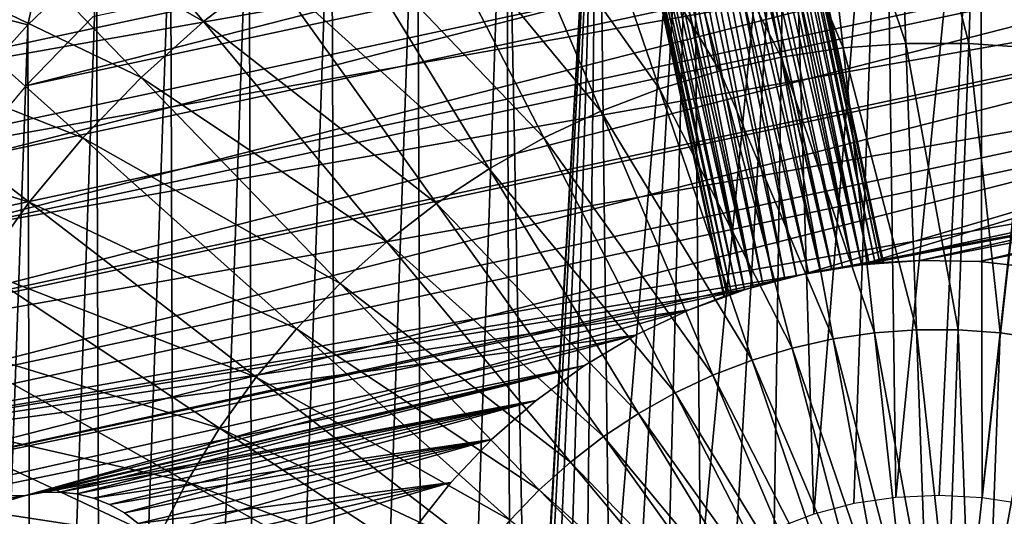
# Model space of a CAD drawing. Header units: millimetres. Extents: x -30.2 to 31.1, y -30.2 to 31.4.
# Tile 55 of 70: x -18.6 to 1.4, y 7.8 to 17.9. Entities that reach past the tile are written whole.
import ezdxf

# ---------------------------------------------------------------- set-up
doc = ezdxf.new("R2010")
doc.units = ezdxf.units.MM
doc.header["$LTSCALE"] = 81.481481
for name, color, linetype in [('22', 7, 'CONTINUOUS'), ('24', 7, 'CONTINUOUS'), ('44', 7, 'CONTINUOUS'), ('46', 7, 'CONTINUOUS'), ('47', 7, 'CONTINUOUS'), ('48', 7, 'CONTINUOUS'), ('57', 7, 'CONTINUOUS'), ('58', 7, 'CONTINUOUS'), ('59', 7, 'CONTINUOUS'), ('9', 7, 'CONTINUOUS')]:
    doc.layers.add(name, color=color, linetype=linetype)

msp = doc.modelspace()

# ---------------------------------------------------------------- linework, layer by layer
at = {"layer": '22', "color": 4, "linetype": 'Continuous'}
for points in [[(-18.023, 19.424, -30), (-18.389, 17.759, -2), (-19.424, 18.023, -30), (-18.023, 19.424, -30)], [(-16.995, 19.097, -2), (-18.389, 17.759, -2), (-18.023, 19.424, -30), (-16.995, 19.097, -2)], [(-18.389, 17.759, -2), (-19.68, 16.318, -2), (-19.424, 18.023, -30), (-18.389, 17.759, -2)]]:
    msp.add_3dface(points, dxfattribs=at)
at = {"layer": '24', "color": 4, "linetype": 'Continuous'}
for points in [[(-3.028, 25.384, -2), (-1.077, 25.541, -2), (-2.497, 7.862, -2), (-3.028, 25.384, -2)], [(-2.497, 7.862, -2), (-1.077, 25.541, -2), (-1.685, 8.075, -2), (-2.497, 7.862, -2)], [(-1.685, 8.075, -2), (-1.077, 25.541, -2), (-0.841, 8.199, -2), (-1.685, 8.075, -2)], [(-1.077, 25.541, -2), (0.875, 25.549, -2), (-0.841, 8.199, -2), (-1.077, 25.541, -2)], [(-0.841, 8.199, -2), (0.875, 25.549, -2), (0.034, 8.238, -2), (-0.841, 8.199, -2)], [(0.034, 8.238, -2), (0.875, 25.549, -2), (0.908, 8.192, -2), (0.034, 8.238, -2)], [(0.875, 25.549, -2), (2.826, 25.408, -2), (0.908, 8.192, -2), (0.875, 25.549, -2)], [(-4.957, 25.079, -2), (-3.028, 25.384, -2), (-4.791, 6.716, -2), (-4.957, 25.079, -2)], [(-4.791, 6.716, -2), (-3.028, 25.384, -2), (-4.072, 7.172, -2), (-4.791, 6.716, -2)], [(-4.072, 7.172, -2), (-3.028, 25.384, -2), (-3.3, 7.557, -2), (-4.072, 7.172, -2)], [(-3.3, 7.557, -2), (-3.028, 25.384, -2), (-2.497, 7.862, -2), (-3.3, 7.557, -2)], [(0.908, 8.192, -2), (2.826, 25.408, -2), (1.751, 8.061, -2), (0.908, 8.192, -2)], [(-6.863, 24.625, -2), (-4.957, 25.079, -2), (-6.622, 4.911, -2), (-6.863, 24.625, -2)], [(-6.622, 4.911, -2), (-4.957, 25.079, -2), (-6.062, 5.586, -2), (-6.622, 4.911, -2)], [(-6.062, 5.586, -2), (-4.957, 25.079, -2), (-5.447, 6.193, -2), (-6.062, 5.586, -2)], [(-5.447, 6.193, -2), (-4.957, 25.079, -2), (-4.791, 6.716, -2), (-5.447, 6.193, -2)], [(-8.716, 24.033, -2), (-6.863, 24.625, -2), (-8.25, 0, -2), (-8.716, 24.033, -2)], [(-8.25, 0, -2), (-6.863, 24.625, -2), (-8.182, 0.924, -2), (-8.25, 0, -2)], [(-8.182, 0.924, -2), (-6.863, 24.625, -2), (-8.035, 1.804, -2), (-8.182, 0.924, -2)], [(-8.035, 1.804, -2), (-6.863, 24.625, -2), (-7.808, 2.64, -2), (-8.035, 1.804, -2)], [(-7.808, 2.64, -2), (-6.863, 24.625, -2), (-7.5, 3.433, -2), (-7.808, 2.64, -2)], [(-7.5, 3.433, -2), (-6.863, 24.625, -2), (-7.107, 4.188, -2), (-7.5, 3.433, -2)], [(-7.107, 4.188, -2), (-6.863, 24.625, -2), (-6.622, 4.911, -2), (-7.107, 4.188, -2)], [(-10.515, 23.302, -2), (-8.716, 24.033, -2), (-10.332, -23.384, -2), (-10.515, 23.302, -2)], [(-8.716, 24.033, -2), (-8.522, -24.102, -2), (-10.332, -23.384, -2), (-8.716, 24.033, -2)], [(-8.522, -24.102, -2), (-8.716, 24.033, -2), (-8.25, 0, -2), (-8.522, -24.102, -2)], [(-12.248, 22.439, -2), (-10.515, 23.302, -2), (-12.076, -22.533, -2), (-12.248, 22.439, -2)], [(-10.515, 23.302, -2), (-10.332, -23.384, -2), (-12.076, -22.533, -2), (-10.515, 23.302, -2)], [(-13.916, 21.444, -2), (-12.248, 22.439, -2), (-13.755, -21.549, -2), (-13.916, 21.444, -2)], [(-12.248, 22.439, -2), (-12.076, -22.533, -2), (-13.755, -21.549, -2), (-12.248, 22.439, -2)], [(-15.499, 20.33, -2), (-13.916, 21.444, -2), (-15.353, -20.441, -2), (-15.499, 20.33, -2)], [(-13.916, 21.444, -2), (-13.755, -21.549, -2), (-15.353, -20.441, -2), (-13.916, 21.444, -2)], [(-16.995, 19.097, -2), (-15.499, 20.33, -2), (-16.87, -19.207, -2), (-16.995, 19.097, -2)], [(-15.499, 20.33, -2), (-15.353, -20.441, -2), (-16.87, -19.207, -2), (-15.499, 20.33, -2)], [(-18.389, 17.759, -2), (-16.995, 19.097, -2), (-18.286, -17.865, -2), (-18.389, 17.759, -2)], [(-16.995, 19.097, -2), (-16.87, -19.207, -2), (-18.286, -17.865, -2), (-16.995, 19.097, -2)], [(-19.68, 16.318, -2), (-18.389, 17.759, -2), (-19.596, -16.419, -2), (-19.68, 16.318, -2)], [(-18.389, 17.759, -2), (-18.286, -17.865, -2), (-19.596, -16.419, -2), (-18.389, 17.759, -2)]]:
    msp.add_3dface(points, dxfattribs=at)
at = {"layer": '44', "linetype": 'Continuous'}
for points in [[(-17.072, 17.92, -201), (-18.425, 16.525, -201), (8.216, 23.346, -201), (-17.072, 17.92, -201)], [(8.216, 23.346, -201), (-18.425, 16.525, -201), (10.023, 22.63, -201), (8.216, 23.346, -201)], [(-18.425, 16.525, -201), (-19.665, 15.029, -201), (10.023, 22.63, -201), (-18.425, 16.525, -201)], [(10.023, 22.63, -201), (-19.665, 15.029, -201), (11.767, 21.774, -201), (10.023, 22.63, -201)], [(-19.665, 15.029, -201), (-20.783, 13.439, -201), (11.767, 21.774, -201), (-19.665, 15.029, -201)], [(11.767, 21.774, -201), (-20.783, 13.439, -201), (13.439, 20.783, -201), (11.767, 21.774, -201)], [(-20.783, 13.439, -201), (-21.774, 11.767, -201), (13.439, 20.783, -201), (-20.783, 13.439, -201)], [(13.439, 20.783, -201), (-21.774, 11.767, -201), (15.029, 19.665, -201), (13.439, 20.783, -201)], [(-21.774, 11.767, -201), (-22.63, 10.023, -201), (15.029, 19.665, -201), (-21.774, 11.767, -201)], [(15.029, 19.665, -201), (-22.63, 10.023, -201), (16.525, 18.425, -201), (15.029, 19.665, -201)], [(-22.63, 10.023, -201), (-23.346, 8.216, -201), (16.525, 18.425, -201), (-22.63, 10.023, -201)], [(16.525, 18.425, -201), (-23.346, 8.216, -201), (-2.728, 12.711, -201), (16.525, 18.425, -201)], [(-1.543, 12.908, -201), (16.525, 18.425, -201), (-2.728, 12.711, -201), (-1.543, 12.908, -201)], [(17.92, 17.072, -201), (16.525, 18.425, -201), (-1.543, 12.908, -201), (17.92, 17.072, -201)], [(-0.346, 12.995, -201), (17.92, 17.072, -201), (-1.543, 12.908, -201), (-0.346, 12.995, -201)], [(0.855, 12.972, -201), (17.92, 17.072, -201), (-0.346, 12.995, -201), (0.855, 12.972, -201)], [(2.048, 12.838, -201), (17.92, 17.072, -201), (0.855, 12.972, -201), (2.048, 12.838, -201)], [(-2.728, 12.711, -201), (-23.346, 8.216, -201), (-3.889, 12.405, -201), (-2.728, 12.711, -201)], [(-3.889, 12.405, -201), (-23.346, 8.216, -201), (-5.017, 11.993, -201), (-3.889, 12.405, -201)], [(-5.017, 11.993, -201), (-23.346, 8.216, -201), (-18.435, 8.24, -201), (-5.017, 11.993, -201)], [(-6.102, 11.479, -201), (-5.017, 11.993, -201), (-18.435, 8.24, -201), (-6.102, 11.479, -201)], [(-7.135, 10.867, -201), (-6.102, 11.479, -201), (-18.435, 8.24, -201), (-7.135, 10.867, -201)], [(-18.092, 8.297, -201), (-7.135, 10.867, -201), (-18.435, 8.24, -201), (-18.092, 8.297, -201)], [(-17.744, 8.307, -201), (-7.135, 10.867, -201), (-18.092, 8.297, -201), (-17.744, 8.307, -201)], [(-17.398, 8.27, -201), (-7.135, 10.867, -201), (-17.744, 8.307, -201), (-17.398, 8.27, -201)], [(-8.107, 10.162, -201), (-7.135, 10.867, -201), (-17.398, 8.27, -201), (-8.107, 10.162, -201)], [(-17.06, 8.186, -201), (-8.107, 10.162, -201), (-17.398, 8.27, -201), (-17.06, 8.186, -201)], [(-8.107, 10.162, -201), (-17.06, 8.186, -201), (-16.737, 8.057, -201), (-8.107, 10.162, -201)], [(-16.435, 7.885, -201), (-8.107, 10.162, -201), (-16.737, 8.057, -201), (-16.435, 7.885, -201)], [(-9.01, 9.371, -201), (-8.107, 10.162, -201), (-16.435, 7.885, -201), (-9.01, 9.371, -201)], [(-16.158, 7.673, -201), (-9.01, 9.371, -201), (-16.435, 7.885, -201), (-16.158, 7.673, -201)], [(-15.913, 7.426, -201), (-9.01, 9.371, -201), (-16.158, 7.673, -201), (-15.913, 7.426, -201)], [(-9.837, 8.5, -201), (-9.01, 9.371, -201), (-15.913, 7.426, -201), (-9.837, 8.5, -201)], [(-15.704, 7.147, -201), (-9.837, 8.5, -201), (-15.913, 7.426, -201), (-15.704, 7.147, -201)], [(-15.535, 6.843, -201), (-9.837, 8.5, -201), (-15.704, 7.147, -201), (-15.535, 6.843, -201)], [(-10.579, 7.556, -201), (-9.837, 8.5, -201), (-15.535, 6.843, -201), (-10.579, 7.556, -201)], [(-18.435, 8.24, -201), (-23.346, 8.216, -201), (-18.767, 8.136, -201), (-18.435, 8.24, -201)]]:
    msp.add_3dface(points, dxfattribs=at)
at = {"layer": '46', "linetype": 'Continuous'}
for points in [[(-0.346, 12.995, -201), (-1.543, 12.908, -201), (-0.346, 12.995, -238), (-0.346, 12.995, -201)], [(-0.346, 12.995, -238), (-1.543, 12.908, -201), (-1.092, 12.954, -222.5), (-0.346, 12.995, -238)], [(-1.543, 12.908, -238), (-0.346, 12.995, -238), (-1.533, 12.909, -223.622), (-1.543, 12.908, -238)], [(-1.092, 12.954, -222.5), (-1.543, 12.908, -201), (-1.111, 12.952, -222.255), (-1.092, 12.954, -222.5)], [(-1.111, 12.952, -222.255), (-1.543, 12.908, -201), (-1.165, 12.948, -222.015), (-1.111, 12.952, -222.255)], [(-1.165, 12.948, -222.015), (-1.543, 12.908, -201), (-1.256, 12.939, -221.785), (-1.165, 12.948, -222.015)], [(-1.256, 12.939, -221.785), (-1.543, 12.908, -201), (-1.379, 12.927, -221.571), (-1.256, 12.939, -221.785)], [(-1.533, 12.909, -223.622), (-0.346, 12.995, -238), (-1.379, 12.927, -223.429), (-1.533, 12.909, -223.622)], [(-1.379, 12.927, -223.429), (-0.346, 12.995, -238), (-1.256, 12.939, -223.215), (-1.379, 12.927, -223.429)], [(-1.256, 12.939, -223.215), (-0.346, 12.995, -238), (-1.165, 12.948, -222.985), (-1.256, 12.939, -223.215)], [(-1.165, 12.948, -222.985), (-0.346, 12.995, -238), (-1.111, 12.952, -222.745), (-1.165, 12.948, -222.985)], [(-0.346, 12.995, -238), (-1.092, 12.954, -222.5), (-1.111, 12.952, -222.745), (-0.346, 12.995, -238)], [(0.855, 12.972, -201), (-0.346, 12.995, -201), (0.855, 12.972, -238), (0.855, 12.972, -201)], [(0.855, 12.972, -238), (-0.346, 12.995, -201), (-0.346, 12.995, -238), (0.855, 12.972, -238)], [(2.048, 12.838, -201), (0.855, 12.972, -201), (2.048, 12.838, -238), (2.048, 12.838, -201)], [(2.048, 12.838, -238), (0.855, 12.972, -201), (0.855, 12.972, -238), (2.048, 12.838, -238)], [(-1.543, 12.908, -201), (-2.728, 12.711, -201), (-1.714, 12.887, -221.21), (-1.543, 12.908, -201)], [(-2.728, 12.711, -238), (-1.543, 12.908, -238), (-2.607, 12.736, -224.145), (-2.728, 12.711, -238)], [(-1.714, 12.887, -221.21), (-2.728, 12.711, -201), (-1.916, 12.858, -221.071), (-1.714, 12.887, -221.21)], [(-1.916, 12.858, -221.071), (-2.728, 12.711, -201), (-2.136, 12.823, -220.964), (-1.916, 12.858, -221.071)], [(-2.136, 12.823, -220.964), (-2.728, 12.711, -201), (-2.369, 12.782, -220.891), (-2.136, 12.823, -220.964)], [(-2.369, 12.782, -220.891), (-2.728, 12.711, -201), (-2.607, 12.736, -220.855), (-2.369, 12.782, -220.891)], [(-2.607, 12.736, -224.145), (-1.543, 12.908, -238), (-2.369, 12.782, -224.109), (-2.607, 12.736, -224.145)], [(-2.369, 12.782, -224.109), (-1.543, 12.908, -238), (-2.137, 12.823, -224.036), (-2.369, 12.782, -224.109)], [(-2.137, 12.823, -224.036), (-1.543, 12.908, -238), (-1.916, 12.858, -223.929), (-2.137, 12.823, -224.036)], [(-1.916, 12.858, -223.929), (-1.543, 12.908, -238), (-1.714, 12.887, -223.79), (-1.916, 12.858, -223.929)], [(-1.533, 12.909, -221.378), (-1.543, 12.908, -201), (-1.714, 12.887, -221.21), (-1.533, 12.909, -221.378)], [(-1.714, 12.887, -223.79), (-1.543, 12.908, -238), (-1.533, 12.909, -223.622), (-1.714, 12.887, -223.79)], [(-1.379, 12.927, -221.571), (-1.543, 12.908, -201), (-1.533, 12.909, -221.378), (-1.379, 12.927, -221.571)], [(-2.728, 12.711, -201), (-3.889, 12.405, -201), (-2.848, 12.684, -220.855), (-2.728, 12.711, -201)], [(-3.889, 12.405, -238), (-2.728, 12.711, -238), (-3.725, 12.455, -223.79), (-3.889, 12.405, -238)], [(-2.848, 12.684, -220.855), (-3.889, 12.405, -201), (-3.085, 12.629, -220.891), (-2.848, 12.684, -220.855)], [(-3.085, 12.629, -220.891), (-3.889, 12.405, -201), (-3.313, 12.571, -220.964), (-3.085, 12.629, -220.891)], [(-3.313, 12.571, -220.964), (-3.889, 12.405, -201), (-3.528, 12.512, -221.071), (-3.313, 12.571, -220.964)], [(-3.725, 12.455, -223.79), (-2.728, 12.711, -238), (-3.528, 12.512, -223.929), (-3.725, 12.455, -223.79)], [(-3.528, 12.512, -223.929), (-2.728, 12.711, -238), (-3.313, 12.571, -224.036), (-3.528, 12.512, -223.929)], [(-3.313, 12.571, -224.036), (-2.728, 12.711, -238), (-3.085, 12.629, -224.109), (-3.313, 12.571, -224.036)], [(-3.085, 12.629, -224.109), (-2.728, 12.711, -238), (-2.848, 12.684, -224.145), (-3.085, 12.629, -224.109)], [(-2.607, 12.736, -220.855), (-2.728, 12.711, -201), (-2.848, 12.684, -220.855), (-2.607, 12.736, -220.855)], [(-2.848, 12.684, -224.145), (-2.728, 12.711, -238), (-2.607, 12.736, -224.145), (-2.848, 12.684, -224.145)], [(-3.889, 12.405, -201), (-5.017, 11.993, -201), (-3.899, 12.402, -221.378), (-3.889, 12.405, -201)], [(-3.889, 12.405, -238), (-5.017, 11.993, -201), (-5.017, 11.993, -238), (-3.889, 12.405, -238)], [(-5.017, 11.993, -201), (-3.889, 12.405, -238), (-4.319, 12.262, -222.5), (-5.017, 11.993, -201)], [(-3.899, 12.402, -221.378), (-5.017, 11.993, -201), (-4.046, 12.354, -221.571), (-3.899, 12.402, -221.378)], [(-4.046, 12.354, -221.571), (-5.017, 11.993, -201), (-4.164, 12.315, -221.785), (-4.046, 12.354, -221.571)], [(-4.319, 12.262, -222.5), (-3.889, 12.405, -238), (-4.301, 12.268, -222.745), (-4.319, 12.262, -222.5)], [(-4.301, 12.268, -222.745), (-3.889, 12.405, -238), (-4.249, 12.286, -222.985), (-4.301, 12.268, -222.745)], [(-4.249, 12.286, -222.985), (-3.889, 12.405, -238), (-4.164, 12.315, -223.215), (-4.249, 12.286, -222.985)], [(-4.164, 12.315, -223.215), (-3.889, 12.405, -238), (-4.046, 12.354, -223.429), (-4.164, 12.315, -223.215)], [(-4.046, 12.354, -223.429), (-3.889, 12.405, -238), (-3.899, 12.402, -223.622), (-4.046, 12.354, -223.429)], [(-3.725, 12.455, -221.21), (-3.889, 12.405, -201), (-3.899, 12.402, -221.378), (-3.725, 12.455, -221.21)], [(-3.899, 12.402, -223.622), (-3.889, 12.405, -238), (-3.725, 12.455, -223.79), (-3.899, 12.402, -223.622)], [(-3.528, 12.512, -221.071), (-3.889, 12.405, -201), (-3.725, 12.455, -221.21), (-3.528, 12.512, -221.071)], [(-4.164, 12.315, -221.785), (-5.017, 11.993, -201), (-4.249, 12.286, -222.015), (-4.164, 12.315, -221.785)], [(-4.249, 12.286, -222.015), (-5.017, 11.993, -201), (-4.301, 12.268, -222.255), (-4.249, 12.286, -222.015)], [(-4.301, 12.268, -222.255), (-5.017, 11.993, -201), (-4.319, 12.262, -222.5), (-4.301, 12.268, -222.255)], [(-5.017, 11.993, -201), (-6.102, 11.479, -201), (-5.017, 11.993, -238), (-5.017, 11.993, -201)], [(-5.017, 11.993, -238), (-6.102, 11.479, -201), (-6.102, 11.479, -238), (-5.017, 11.993, -238)], [(-6.102, 11.479, -201), (-7.135, 10.867, -201), (-6.102, 11.479, -238), (-6.102, 11.479, -201)], [(-6.102, 11.479, -238), (-7.135, 10.867, -201), (-7.135, 10.867, -238), (-6.102, 11.479, -238)], [(-7.135, 10.867, -201), (-8.107, 10.162, -201), (-7.135, 10.867, -238), (-7.135, 10.867, -201)], [(-7.135, 10.867, -238), (-8.107, 10.162, -201), (-8.107, 10.162, -238), (-7.135, 10.867, -238)], [(-8.107, 10.162, -201), (-9.01, 9.371, -201), (-8.107, 10.162, -238), (-8.107, 10.162, -201)], [(-8.107, 10.162, -238), (-9.01, 9.371, -201), (-9.01, 9.371, -238), (-8.107, 10.162, -238)], [(-9.01, 9.371, -201), (-9.837, 8.5, -201), (-9.01, 9.371, -238), (-9.01, 9.371, -201)], [(-9.01, 9.371, -238), (-9.837, 8.5, -201), (-9.837, 8.5, -238), (-9.01, 9.371, -238)], [(-9.837, 8.5, -201), (-10.579, 7.556, -201), (-9.837, 8.5, -238), (-9.837, 8.5, -201)], [(-9.837, 8.5, -238), (-10.579, 7.556, -201), (-10.579, 7.556, -238), (-9.837, 8.5, -238)]]:
    msp.add_3dface(points, dxfattribs=at)
at = {"layer": '47', "linetype": 'Continuous'}
for points in [[(-3.641, 24.481, -222.986), (-1.165, 12.948, -222.985), (-3.586, 24.489, -222.746), (-3.641, 24.481, -222.986)], [(-1.092, 12.954, -222.5), (-3.568, 24.491, -222.5), (-3.586, 24.489, -222.746), (-1.092, 12.954, -222.5)], [(-1.111, 12.952, -222.745), (-1.092, 12.954, -222.5), (-3.586, 24.489, -222.746), (-1.111, 12.952, -222.745)], [(-1.165, 12.948, -222.985), (-1.111, 12.952, -222.745), (-3.586, 24.489, -222.746), (-1.165, 12.948, -222.985)], [(-4.834, 24.273, -224.109), (-2.137, 12.823, -224.036), (-4.602, 24.318, -224.036), (-4.834, 24.273, -224.109)], [(-4.602, 24.318, -224.036), (-1.916, 12.858, -223.929), (-4.384, 24.359, -223.929), (-4.602, 24.318, -224.036)], [(-2.137, 12.823, -224.036), (-1.916, 12.858, -223.929), (-4.602, 24.318, -224.036), (-2.137, 12.823, -224.036)], [(-4.384, 24.359, -223.929), (-1.714, 12.887, -223.79), (-4.183, 24.394, -223.79), (-4.384, 24.359, -223.929)], [(-1.916, 12.858, -223.929), (-1.714, 12.887, -223.79), (-4.384, 24.359, -223.929), (-1.916, 12.858, -223.929)], [(-4.183, 24.394, -223.79), (-1.533, 12.909, -223.622), (-4.004, 24.424, -223.622), (-4.183, 24.394, -223.79)], [(-1.714, 12.887, -223.79), (-1.533, 12.909, -223.622), (-4.183, 24.394, -223.79), (-1.714, 12.887, -223.79)], [(-4.004, 24.424, -223.622), (-1.533, 12.909, -223.622), (-3.852, 24.448, -223.429), (-4.004, 24.424, -223.622)], [(-3.852, 24.448, -223.429), (-1.379, 12.927, -223.429), (-3.73, 24.467, -223.216), (-3.852, 24.448, -223.429)], [(-1.533, 12.909, -223.622), (-1.379, 12.927, -223.429), (-3.852, 24.448, -223.429), (-1.533, 12.909, -223.622)], [(-3.73, 24.467, -223.216), (-1.256, 12.939, -223.215), (-3.641, 24.481, -222.986), (-3.73, 24.467, -223.216)], [(-1.379, 12.927, -223.429), (-1.256, 12.939, -223.215), (-3.73, 24.467, -223.216), (-1.379, 12.927, -223.429)], [(-1.256, 12.939, -223.215), (-1.165, 12.948, -222.985), (-3.641, 24.481, -222.986), (-1.256, 12.939, -223.215)], [(-5.78, 24.066, -224.036), (-3.313, 12.571, -224.036), (-5.551, 24.119, -224.109), (-5.78, 24.066, -224.036)], [(-5.551, 24.119, -224.109), (-3.085, 12.629, -224.109), (-5.313, 24.173, -224.145), (-5.551, 24.119, -224.109)], [(-3.313, 12.571, -224.036), (-3.085, 12.629, -224.109), (-5.551, 24.119, -224.109), (-3.313, 12.571, -224.036)], [(-5.313, 24.173, -224.145), (-2.607, 12.736, -224.145), (-5.072, 24.225, -224.145), (-5.313, 24.173, -224.145)], [(-3.085, 12.629, -224.109), (-2.848, 12.684, -224.145), (-5.313, 24.173, -224.145), (-3.085, 12.629, -224.109)], [(-2.848, 12.684, -224.145), (-2.607, 12.736, -224.145), (-5.313, 24.173, -224.145), (-2.848, 12.684, -224.145)], [(-5.072, 24.225, -224.145), (-2.369, 12.782, -224.109), (-4.834, 24.273, -224.109), (-5.072, 24.225, -224.145)], [(-2.607, 12.736, -224.145), (-2.369, 12.782, -224.109), (-5.072, 24.225, -224.145), (-2.607, 12.736, -224.145)], [(-2.369, 12.782, -224.109), (-2.137, 12.823, -224.036), (-4.834, 24.273, -224.109), (-2.369, 12.782, -224.109)], [(-6.518, 23.876, -223.429), (-3.899, 12.402, -223.622), (-6.369, 23.916, -223.622), (-6.518, 23.876, -223.429)], [(-6.369, 23.916, -223.622), (-3.725, 12.455, -223.79), (-6.194, 23.962, -223.79), (-6.369, 23.916, -223.622)], [(-3.899, 12.402, -223.622), (-3.725, 12.455, -223.79), (-6.369, 23.916, -223.622), (-3.899, 12.402, -223.622)], [(-6.194, 23.962, -223.79), (-3.725, 12.455, -223.79), (-5.996, 24.013, -223.929), (-6.194, 23.962, -223.79)], [(-5.996, 24.013, -223.929), (-3.528, 12.512, -223.929), (-5.78, 24.066, -224.036), (-5.996, 24.013, -223.929)], [(-3.725, 12.455, -223.79), (-3.528, 12.512, -223.929), (-5.996, 24.013, -223.929), (-3.725, 12.455, -223.79)], [(-3.528, 12.512, -223.929), (-3.313, 12.571, -224.036), (-5.78, 24.066, -224.036), (-3.528, 12.512, -223.929)], [(-6.795, 23.799, -222.5), (-4.301, 12.268, -222.745), (-6.777, 23.804, -222.746), (-6.795, 23.799, -222.5)], [(-4.319, 12.262, -222.5), (-4.301, 12.268, -222.745), (-6.795, 23.799, -222.5), (-4.319, 12.262, -222.5)], [(-6.777, 23.804, -222.746), (-4.249, 12.286, -222.985), (-6.724, 23.819, -222.986), (-6.777, 23.804, -222.746)], [(-4.301, 12.268, -222.745), (-4.249, 12.286, -222.985), (-6.777, 23.804, -222.746), (-4.301, 12.268, -222.745)], [(-6.724, 23.819, -222.986), (-4.164, 12.315, -223.215), (-6.637, 23.843, -223.216), (-6.724, 23.819, -222.986)], [(-4.249, 12.286, -222.985), (-4.164, 12.315, -223.215), (-6.724, 23.819, -222.986), (-4.249, 12.286, -222.985)], [(-6.637, 23.843, -223.216), (-4.046, 12.354, -223.429), (-6.518, 23.876, -223.429), (-6.637, 23.843, -223.216)], [(-4.164, 12.315, -223.215), (-4.046, 12.354, -223.429), (-6.637, 23.843, -223.216), (-4.164, 12.315, -223.215)], [(-4.046, 12.354, -223.429), (-3.899, 12.402, -223.622), (-6.518, 23.876, -223.429), (-4.046, 12.354, -223.429)]]:
    msp.add_3dface(points, dxfattribs=at)
at = {"layer": '48', "linetype": 'Continuous'}
for points in [[(-3.586, 24.489, -222.254), (-1.165, 12.948, -222.015), (-3.641, 24.481, -222.014), (-3.586, 24.489, -222.254)], [(-3.568, 24.491, -222.5), (-1.111, 12.952, -222.255), (-3.586, 24.489, -222.254), (-3.568, 24.491, -222.5)], [(-1.111, 12.952, -222.255), (-1.165, 12.948, -222.015), (-3.586, 24.489, -222.254), (-1.111, 12.952, -222.255)], [(-1.092, 12.954, -222.5), (-1.111, 12.952, -222.255), (-3.568, 24.491, -222.5), (-1.092, 12.954, -222.5)], [(-4.602, 24.318, -220.964), (-2.136, 12.823, -220.964), (-4.834, 24.273, -220.891), (-4.602, 24.318, -220.964)], [(-4.384, 24.359, -221.071), (-1.916, 12.858, -221.071), (-4.602, 24.318, -220.964), (-4.384, 24.359, -221.071)], [(-1.916, 12.858, -221.071), (-2.136, 12.823, -220.964), (-4.602, 24.318, -220.964), (-1.916, 12.858, -221.071)], [(-4.183, 24.394, -221.21), (-1.714, 12.887, -221.21), (-4.384, 24.359, -221.071), (-4.183, 24.394, -221.21)], [(-1.714, 12.887, -221.21), (-1.916, 12.858, -221.071), (-4.384, 24.359, -221.071), (-1.714, 12.887, -221.21)], [(-4.004, 24.424, -221.378), (-1.714, 12.887, -221.21), (-4.183, 24.394, -221.21), (-4.004, 24.424, -221.378)], [(-3.852, 24.448, -221.571), (-1.533, 12.909, -221.378), (-4.004, 24.424, -221.378), (-3.852, 24.448, -221.571)], [(-1.533, 12.909, -221.378), (-1.714, 12.887, -221.21), (-4.004, 24.424, -221.378), (-1.533, 12.909, -221.378)], [(-3.73, 24.467, -221.784), (-1.379, 12.927, -221.571), (-3.852, 24.448, -221.571), (-3.73, 24.467, -221.784)], [(-1.379, 12.927, -221.571), (-1.533, 12.909, -221.378), (-3.852, 24.448, -221.571), (-1.379, 12.927, -221.571)], [(-3.641, 24.481, -222.014), (-1.256, 12.939, -221.785), (-3.73, 24.467, -221.784), (-3.641, 24.481, -222.014)], [(-1.256, 12.939, -221.785), (-1.379, 12.927, -221.571), (-3.73, 24.467, -221.784), (-1.256, 12.939, -221.785)], [(-1.165, 12.948, -222.015), (-1.256, 12.939, -221.785), (-3.641, 24.481, -222.014), (-1.165, 12.948, -222.015)], [(-5.551, 24.119, -220.891), (-3.313, 12.571, -220.964), (-5.78, 24.066, -220.964), (-5.551, 24.119, -220.891)], [(-5.313, 24.173, -220.855), (-3.085, 12.629, -220.891), (-5.551, 24.119, -220.891), (-5.313, 24.173, -220.855)], [(-3.085, 12.629, -220.891), (-3.313, 12.571, -220.964), (-5.551, 24.119, -220.891), (-3.085, 12.629, -220.891)], [(-5.072, 24.225, -220.855), (-2.848, 12.684, -220.855), (-5.313, 24.173, -220.855), (-5.072, 24.225, -220.855)], [(-2.848, 12.684, -220.855), (-3.085, 12.629, -220.891), (-5.313, 24.173, -220.855), (-2.848, 12.684, -220.855)], [(-4.834, 24.273, -220.891), (-2.369, 12.782, -220.891), (-5.072, 24.225, -220.855), (-4.834, 24.273, -220.891)], [(-2.369, 12.782, -220.891), (-2.607, 12.736, -220.855), (-5.072, 24.225, -220.855), (-2.369, 12.782, -220.891)], [(-2.607, 12.736, -220.855), (-2.848, 12.684, -220.855), (-5.072, 24.225, -220.855), (-2.607, 12.736, -220.855)], [(-2.136, 12.823, -220.964), (-2.369, 12.782, -220.891), (-4.834, 24.273, -220.891), (-2.136, 12.823, -220.964)], [(-6.369, 23.916, -221.378), (-3.899, 12.402, -221.378), (-6.518, 23.876, -221.571), (-6.369, 23.916, -221.378)], [(-6.194, 23.962, -221.21), (-3.899, 12.402, -221.378), (-6.369, 23.916, -221.378), (-6.194, 23.962, -221.21)], [(-5.996, 24.013, -221.071), (-3.725, 12.455, -221.21), (-6.194, 23.962, -221.21), (-5.996, 24.013, -221.071)], [(-3.725, 12.455, -221.21), (-3.899, 12.402, -221.378), (-6.194, 23.962, -221.21), (-3.725, 12.455, -221.21)], [(-5.78, 24.066, -220.964), (-3.528, 12.512, -221.071), (-5.996, 24.013, -221.071), (-5.78, 24.066, -220.964)], [(-3.528, 12.512, -221.071), (-3.725, 12.455, -221.21), (-5.996, 24.013, -221.071), (-3.528, 12.512, -221.071)], [(-3.313, 12.571, -220.964), (-3.528, 12.512, -221.071), (-5.78, 24.066, -220.964), (-3.313, 12.571, -220.964)], [(-4.319, 12.262, -222.5), (-6.795, 23.799, -222.5), (-6.777, 23.804, -222.254), (-4.319, 12.262, -222.5)], [(-6.724, 23.819, -222.014), (-4.249, 12.286, -222.015), (-6.777, 23.804, -222.254), (-6.724, 23.819, -222.014)], [(-4.249, 12.286, -222.015), (-4.301, 12.268, -222.255), (-6.777, 23.804, -222.254), (-4.249, 12.286, -222.015)], [(-4.301, 12.268, -222.255), (-4.319, 12.262, -222.5), (-6.777, 23.804, -222.254), (-4.301, 12.268, -222.255)], [(-6.637, 23.843, -221.784), (-4.164, 12.315, -221.785), (-6.724, 23.819, -222.014), (-6.637, 23.843, -221.784)], [(-4.164, 12.315, -221.785), (-4.249, 12.286, -222.015), (-6.724, 23.819, -222.014), (-4.164, 12.315, -221.785)], [(-6.518, 23.876, -221.571), (-4.046, 12.354, -221.571), (-6.637, 23.843, -221.784), (-6.518, 23.876, -221.571)], [(-4.046, 12.354, -221.571), (-4.164, 12.315, -221.785), (-6.637, 23.843, -221.784), (-4.046, 12.354, -221.571)], [(-3.899, 12.402, -221.378), (-4.046, 12.354, -221.571), (-6.518, 23.876, -221.571), (-3.899, 12.402, -221.378)]]:
    msp.add_3dface(points, dxfattribs=at)
at = {"layer": '57', "linetype": 'Continuous'}
for points in [[(-18.435, 8.24, -201), (-18.767, 8.136, -201), (-18.435, 8.24, -238), (-18.435, 8.24, -201)], [(-18.435, 8.24, -238), (-18.767, 8.136, -201), (-18.767, 8.136, -238), (-18.435, 8.24, -238)], [(-18.092, 8.297, -201), (-18.435, 8.24, -201), (-18.092, 8.297, -238), (-18.092, 8.297, -201)], [(-18.092, 8.297, -238), (-18.435, 8.24, -201), (-18.435, 8.24, -238), (-18.092, 8.297, -238)], [(-17.744, 8.307, -201), (-18.092, 8.297, -201), (-17.744, 8.307, -238), (-17.744, 8.307, -201)], [(-17.744, 8.307, -238), (-18.092, 8.297, -201), (-18.092, 8.297, -238), (-17.744, 8.307, -238)], [(-17.398, 8.27, -201), (-17.744, 8.307, -201), (-17.398, 8.27, -238), (-17.398, 8.27, -201)], [(-17.398, 8.27, -238), (-17.744, 8.307, -201), (-17.744, 8.307, -238), (-17.398, 8.27, -238)], [(-17.06, 8.186, -201), (-17.398, 8.27, -201), (-17.06, 8.186, -238), (-17.06, 8.186, -201)], [(-17.06, 8.186, -238), (-17.398, 8.27, -201), (-17.398, 8.27, -238), (-17.06, 8.186, -238)]]:
    msp.add_3dface(points, dxfattribs=at)
at = {"layer": '58', "linetype": 'Continuous'}
for points in [[(-16.737, 8.057, -201), (-17.06, 8.186, -201), (-16.737, 8.057, -238), (-16.737, 8.057, -201)], [(-17.06, 8.186, -201), (-17.06, 8.186, -238), (-16.737, 8.057, -238), (-17.06, 8.186, -201)], [(-16.435, 7.885, -201), (-16.737, 8.057, -201), (-16.435, 7.885, -238), (-16.435, 7.885, -201)], [(-16.435, 7.885, -238), (-16.737, 8.057, -201), (-16.737, 8.057, -238), (-16.435, 7.885, -238)], [(-16.158, 7.673, -201), (-16.435, 7.885, -201), (-16.158, 7.673, -238), (-16.158, 7.673, -201)], [(-16.158, 7.673, -238), (-16.435, 7.885, -201), (-16.435, 7.885, -238), (-16.158, 7.673, -238)]]:
    msp.add_3dface(points, dxfattribs=at)
at = {"layer": '59', "linetype": 'Continuous'}
for points in [[(15.3, 24.636, -238), (17.057, 23.453, -238), (-24.061, 16.189, -238), (15.3, 24.636, -238)], [(-22.815, 17.902, -238), (15.3, 24.636, -238), (-24.061, 16.189, -238), (-22.815, 17.902, -238)], [(17.057, 23.453, -238), (18.724, 22.145, -238), (-25.178, 14.39, -238), (17.057, 23.453, -238)], [(-24.061, 16.189, -238), (17.057, 23.453, -238), (-25.178, 14.39, -238), (-24.061, 16.189, -238)], [(18.724, 22.145, -238), (20.29, 20.72, -238), (-26.161, 12.513, -238), (18.724, 22.145, -238)], [(-25.178, 14.39, -238), (18.724, 22.145, -238), (-26.161, 12.513, -238), (-25.178, 14.39, -238)], [(20.29, 20.72, -238), (21.749, 19.183, -238), (-27.005, 10.571, -238), (20.29, 20.72, -238)], [(-26.161, 12.513, -238), (20.29, 20.72, -238), (-27.005, 10.571, -238), (-26.161, 12.513, -238)], [(21.749, 19.183, -238), (23.091, 17.545, -238), (-27.704, 8.571, -238), (21.749, 19.183, -238)], [(-27.005, 10.571, -238), (21.749, 19.183, -238), (-27.704, 8.571, -238), (-27.005, 10.571, -238)], [(23.091, 17.545, -238), (-2.728, 12.711, -238), (-27.704, 8.571, -238), (23.091, 17.545, -238)], [(-1.543, 12.908, -238), (-2.728, 12.711, -238), (23.091, 17.545, -238), (-1.543, 12.908, -238)], [(-0.346, 12.995, -238), (-1.543, 12.908, -238), (23.091, 17.545, -238), (-0.346, 12.995, -238)], [(0.855, 12.972, -238), (-0.346, 12.995, -238), (23.091, 17.545, -238), (0.855, 12.972, -238)], [(2.048, 12.838, -238), (0.855, 12.972, -238), (23.091, 17.545, -238), (2.048, 12.838, -238)], [(-2.728, 12.711, -238), (-3.889, 12.405, -238), (-27.704, 8.571, -238), (-2.728, 12.711, -238)], [(-3.889, 12.405, -238), (-5.017, 11.993, -238), (-27.704, 8.571, -238), (-3.889, 12.405, -238)], [(-5.017, 11.993, -238), (-6.102, 11.479, -238), (-27.704, 8.571, -238), (-5.017, 11.993, -238)], [(-6.102, 11.479, -238), (-7.135, 10.867, -238), (-28.256, 6.526, -238), (-6.102, 11.479, -238)], [(-27.704, 8.571, -238), (-6.102, 11.479, -238), (-28.256, 6.526, -238), (-27.704, 8.571, -238)], [(-7.135, 10.867, -238), (-18.435, 8.24, -238), (-28.256, 6.526, -238), (-7.135, 10.867, -238)], [(-7.135, 10.867, -238), (-8.107, 10.162, -238), (-18.435, 8.24, -238), (-7.135, 10.867, -238)], [(-8.107, 10.162, -238), (-18.092, 8.297, -238), (-18.435, 8.24, -238), (-8.107, 10.162, -238)], [(-8.107, 10.162, -238), (-17.744, 8.307, -238), (-18.092, 8.297, -238), (-8.107, 10.162, -238)], [(-8.107, 10.162, -238), (-17.398, 8.27, -238), (-17.744, 8.307, -238), (-8.107, 10.162, -238)], [(-8.107, 10.162, -238), (-17.06, 8.186, -238), (-17.398, 8.27, -238), (-8.107, 10.162, -238)], [(-8.107, 10.162, -238), (-9.01, 9.371, -238), (-17.06, 8.186, -238), (-8.107, 10.162, -238)], [(-17.06, 8.186, -238), (-9.01, 9.371, -238), (-16.737, 8.057, -238), (-17.06, 8.186, -238)], [(-9.01, 9.371, -238), (-16.435, 7.885, -238), (-16.737, 8.057, -238), (-9.01, 9.371, -238)], [(-9.01, 9.371, -238), (-16.158, 7.673, -238), (-16.435, 7.885, -238), (-9.01, 9.371, -238)], [(-9.01, 9.371, -238), (-9.837, 8.5, -238), (-16.158, 7.673, -238), (-9.01, 9.371, -238)], [(-9.837, 8.5, -238), (-15.913, 7.426, -238), (-16.158, 7.673, -238), (-9.837, 8.5, -238)], [(-9.837, 8.5, -238), (-15.705, 7.147, -238), (-15.913, 7.426, -238), (-9.837, 8.5, -238)], [(-9.837, 8.5, -238), (-10.579, 7.556, -238), (-15.705, 7.147, -238), (-9.837, 8.5, -238)], [(-18.435, 8.24, -238), (-18.767, 8.136, -238), (-28.256, 6.526, -238), (-18.435, 8.24, -238)]]:
    msp.add_3dface(points, dxfattribs=at)
at = {"layer": '9', "color": 251, "linetype": 'Continuous', "true_color": 0x4c4c4c}
for points in [[(-0.847, 23.178, 6.367), (-2.537, 23.054, 6.367), (-0.635, 17.386, 6.644), (-0.847, 23.178, 6.367)], [(0.847, 23.178, 6.367), (-0.847, 23.178, 6.367), (0.635, 17.386, 6.644), (0.847, 23.178, 6.367)], [(-0.847, 23.178, 6.367), (-0.635, 17.386, 6.644), (0.635, 17.386, 6.644), (-0.847, 23.178, 6.367)], [(0.847, 23.178, 6.367), (0.635, 17.386, 6.644), (1.903, 17.293, 6.644), (0.847, 23.178, 6.367)], [(2.537, 23.054, 6.367), (0.847, 23.178, 6.367), (1.903, 17.293, 6.644), (2.537, 23.054, 6.367)], [(-2.537, 23.054, 6.367), (-4.213, 22.808, 6.367), (-1.903, 17.293, 6.644), (-2.537, 23.054, 6.367)], [(-2.537, 23.054, 6.367), (-1.903, 17.293, 6.644), (-0.635, 17.386, 6.644), (-2.537, 23.054, 6.367)], [(-4.213, 22.808, 6.367), (-5.866, 22.439, 6.367), (-3.16, 17.108, 6.644), (-4.213, 22.808, 6.367)], [(-4.213, 22.808, 6.367), (-3.16, 17.108, 6.644), (-1.903, 17.293, 6.644), (-4.213, 22.808, 6.367)], [(-5.866, 22.439, 6.367), (-7.489, 21.951, 6.367), (-4.4, 16.832, 6.644), (-5.866, 22.439, 6.367)], [(-5.866, 22.439, 6.367), (-4.4, 16.832, 6.644), (-3.16, 17.108, 6.644), (-5.866, 22.439, 6.367)], [(-18.526, 22.262, 6.013), (-20.102, 20.85, 6.013), (-14.836, 17.828, 6.367), (-18.526, 22.262, 6.013)], [(-13.495, 18.863, 6.367), (-18.526, 22.262, 6.013), (-14.836, 17.828, 6.367), (-13.495, 18.863, 6.367)], [(-7.489, 21.951, 6.367), (-9.071, 21.346, 6.367), (-5.617, 16.466, 6.644), (-7.489, 21.951, 6.367)], [(-7.489, 21.951, 6.367), (-5.617, 16.466, 6.644), (-4.4, 16.832, 6.644), (-7.489, 21.951, 6.367)], [(-9.071, 21.346, 6.367), (-10.605, 20.627, 6.367), (-6.804, 16.012, 6.644), (-9.071, 21.346, 6.367)], [(-9.071, 21.346, 6.367), (-6.804, 16.012, 6.644), (-5.617, 16.466, 6.644), (-9.071, 21.346, 6.367)], [(-20.102, 20.85, 6.013), (-21.57, 19.327, 6.013), (-16.098, 16.697, 6.367), (-20.102, 20.85, 6.013)], [(-14.836, 17.828, 6.367), (-20.102, 20.85, 6.013), (-16.098, 16.697, 6.367), (-14.836, 17.828, 6.367)], [(-10.605, 20.627, 6.367), (-12.082, 19.798, 6.367), (-7.955, 15.472, 6.644), (-10.605, 20.627, 6.367)], [(-10.605, 20.627, 6.367), (-7.955, 15.472, 6.644), (-6.804, 16.012, 6.644), (-10.605, 20.627, 6.367)], [(-12.082, 19.798, 6.367), (-13.495, 18.863, 6.367), (-9.063, 14.85, 6.644), (-12.082, 19.798, 6.367)], [(-12.082, 19.798, 6.367), (-9.063, 14.85, 6.644), (-7.955, 15.472, 6.644), (-12.082, 19.798, 6.367)], [(-21.57, 19.327, 6.013), (-22.923, 17.701, 6.013), (-17.274, 15.477, 6.367), (-21.57, 19.327, 6.013)], [(-16.098, 16.697, 6.367), (-21.57, 19.327, 6.013), (-17.274, 15.477, 6.367), (-16.098, 16.697, 6.367)], [(-13.495, 18.863, 6.367), (-14.836, 17.828, 6.367), (-10.123, 14.149, 6.644), (-13.495, 18.863, 6.367)], [(-13.495, 18.863, 6.367), (-10.123, 14.149, 6.644), (-9.063, 14.85, 6.644), (-13.495, 18.863, 6.367)], [(-14.836, 17.828, 6.367), (-16.098, 16.697, 6.367), (-11.129, 13.373, 6.644), (-14.836, 17.828, 6.367)], [(-14.836, 17.828, 6.367), (-11.129, 13.373, 6.644), (-10.123, 14.149, 6.644), (-14.836, 17.828, 6.367)], [(-22.923, 17.701, 6.013), (-24.154, 15.98, 6.013), (-18.358, 14.175, 6.367), (-22.923, 17.701, 6.013)], [(-17.274, 15.477, 6.367), (-22.923, 17.701, 6.013), (-18.358, 14.175, 6.367), (-17.274, 15.477, 6.367)], [(-1.903, 17.293, 6.644), (-0.424, 11.59, 6.842), (-0.635, 17.386, 6.644), (-1.903, 17.293, 6.644)], [(-0.424, 11.59, 6.842), (0.424, 11.59, 6.842), (-0.635, 17.386, 6.644), (-0.424, 11.59, 6.842)], [(-0.635, 17.386, 6.644), (0.424, 11.59, 6.842), (0.635, 17.386, 6.644), (-0.635, 17.386, 6.644)], [(0.424, 11.59, 6.842), (1.269, 11.529, 6.842), (0.635, 17.386, 6.644), (0.424, 11.59, 6.842)], [(0.635, 17.386, 6.644), (1.269, 11.529, 6.842), (1.903, 17.293, 6.644), (0.635, 17.386, 6.644)], [(-3.16, 17.108, 6.644), (-1.269, 11.529, 6.842), (-1.903, 17.293, 6.644), (-3.16, 17.108, 6.644)], [(-1.269, 11.529, 6.842), (-0.424, 11.59, 6.842), (-1.903, 17.293, 6.644), (-1.269, 11.529, 6.842)], [(1.269, 11.529, 6.842), (2.107, 11.405, 6.842), (1.903, 17.293, 6.644), (1.269, 11.529, 6.842)], [(-4.4, 16.832, 6.644), (-2.107, 11.405, 6.842), (-3.16, 17.108, 6.644), (-4.4, 16.832, 6.644)], [(-2.107, 11.405, 6.842), (-1.269, 11.529, 6.842), (-3.16, 17.108, 6.644), (-2.107, 11.405, 6.842)], [(-5.617, 16.466, 6.644), (-2.934, 11.221, 6.842), (-4.4, 16.832, 6.644), (-5.617, 16.466, 6.644)], [(-2.934, 11.221, 6.842), (-2.107, 11.405, 6.842), (-4.4, 16.832, 6.644), (-2.934, 11.221, 6.842)], [(-16.098, 16.697, 6.367), (-17.274, 15.477, 6.367), (-12.075, 12.525, 6.644), (-16.098, 16.697, 6.367)], [(-16.098, 16.697, 6.367), (-12.075, 12.525, 6.644), (-11.129, 13.373, 6.644), (-16.098, 16.697, 6.367)], [(-6.804, 16.012, 6.644), (-3.745, 10.977, 6.842), (-5.617, 16.466, 6.644), (-6.804, 16.012, 6.644)], [(-3.745, 10.977, 6.842), (-2.934, 11.221, 6.842), (-5.617, 16.466, 6.644), (-3.745, 10.977, 6.842)], [(-18.358, 14.175, 6.367), (-24.154, 15.98, 6.013), (-19.343, 12.797, 6.367), (-18.358, 14.175, 6.367)], [(-7.955, 15.472, 6.644), (-4.536, 10.674, 6.842), (-6.804, 16.012, 6.644), (-7.955, 15.472, 6.644)], [(-4.536, 10.674, 6.842), (-3.745, 10.977, 6.842), (-6.804, 16.012, 6.644), (-4.536, 10.674, 6.842)], [(-17.274, 15.477, 6.367), (-18.358, 14.175, 6.367), (-12.957, 11.61, 6.644), (-17.274, 15.477, 6.367)], [(-17.274, 15.477, 6.367), (-12.957, 11.61, 6.644), (-12.075, 12.525, 6.644), (-17.274, 15.477, 6.367)], [(-9.063, 14.85, 6.644), (-5.303, 10.315, 6.842), (-7.955, 15.472, 6.644), (-9.063, 14.85, 6.644)], [(-5.303, 10.315, 6.842), (-4.536, 10.674, 6.842), (-7.955, 15.472, 6.644), (-5.303, 10.315, 6.842)], [(-10.123, 14.149, 6.644), (-6.042, 9.9, 6.842), (-9.063, 14.85, 6.644), (-10.123, 14.149, 6.644)], [(-6.042, 9.9, 6.842), (-5.303, 10.315, 6.842), (-9.063, 14.85, 6.644), (-6.042, 9.9, 6.842)], [(-18.358, 14.175, 6.367), (-19.343, 12.797, 6.367), (-13.77, 10.633, 6.644), (-18.358, 14.175, 6.367)], [(-18.358, 14.175, 6.367), (-13.77, 10.633, 6.644), (-12.957, 11.61, 6.644), (-18.358, 14.175, 6.367)], [(-11.129, 13.373, 6.644), (-6.749, 9.433, 6.842), (-10.123, 14.149, 6.644), (-11.129, 13.373, 6.644)], [(-6.749, 9.433, 6.842), (-6.042, 9.9, 6.842), (-10.123, 14.149, 6.644), (-6.749, 9.433, 6.842)], [(-12.075, 12.525, 6.644), (-7.419, 8.915, 6.842), (-11.129, 13.373, 6.644), (-12.075, 12.525, 6.644)], [(-7.419, 8.915, 6.842), (-6.749, 9.433, 6.842), (-11.129, 13.373, 6.644), (-7.419, 8.915, 6.842)], [(-19.343, 12.797, 6.367), (-20.226, 11.351, 6.367), (-14.509, 9.599, 6.644), (-19.343, 12.797, 6.367)], [(-19.343, 12.797, 6.367), (-14.509, 9.599, 6.644), (-13.77, 10.633, 6.644), (-19.343, 12.797, 6.367)], [(-12.957, 11.61, 6.644), (-8.05, 8.35, 6.842), (-12.075, 12.525, 6.644), (-12.957, 11.61, 6.644)], [(-8.05, 8.35, 6.842), (-7.419, 8.915, 6.842), (-12.075, 12.525, 6.644), (-8.05, 8.35, 6.842)], [(-13.77, 10.633, 6.644), (-8.638, 7.74, 6.842), (-12.957, 11.61, 6.644), (-13.77, 10.633, 6.644)], [(-8.638, 7.74, 6.842), (-8.05, 8.35, 6.842), (-12.957, 11.61, 6.644), (-8.638, 7.74, 6.842)], [(-1.269, 11.529, 6.842), (-0.212, 5.793, 6.96), (-0.424, 11.59, 6.842), (-1.269, 11.529, 6.842)], [(-0.212, 5.793, 6.96), (0.212, 5.793, 6.96), (-0.424, 11.59, 6.842), (-0.212, 5.793, 6.96)], [(-0.424, 11.59, 6.842), (0.212, 5.793, 6.96), (0.424, 11.59, 6.842), (-0.424, 11.59, 6.842)], [(0.212, 5.793, 6.96), (0.634, 5.762, 6.96), (0.424, 11.59, 6.842), (0.212, 5.793, 6.96)], [(0.424, 11.59, 6.842), (0.634, 5.762, 6.96), (1.269, 11.529, 6.842), (0.424, 11.59, 6.842)], [(-20.226, 11.351, 6.367), (-21.001, 9.845, 6.367), (-15.171, 8.515, 6.644), (-20.226, 11.351, 6.367)], [(-20.226, 11.351, 6.367), (-15.171, 8.515, 6.644), (-14.509, 9.599, 6.644), (-20.226, 11.351, 6.367)], [(-2.934, 11.221, 6.842), (-1.053, 5.7, 6.96), (-2.107, 11.405, 6.842), (-2.934, 11.221, 6.842)], [(-2.107, 11.405, 6.842), (-0.634, 5.762, 6.96), (-1.269, 11.529, 6.842), (-2.107, 11.405, 6.842)], [(-1.053, 5.7, 6.96), (-0.634, 5.762, 6.96), (-2.107, 11.405, 6.842), (-1.053, 5.7, 6.96)], [(-0.634, 5.762, 6.96), (-0.212, 5.793, 6.96), (-1.269, 11.529, 6.842), (-0.634, 5.762, 6.96)], [(0.634, 5.762, 6.96), (1.053, 5.7, 6.96), (1.269, 11.529, 6.842), (0.634, 5.762, 6.96)], [(1.269, 11.529, 6.842), (1.053, 5.7, 6.96), (2.107, 11.405, 6.842), (1.269, 11.529, 6.842)], [(1.053, 5.7, 6.96), (1.466, 5.608, 6.96), (2.107, 11.405, 6.842), (1.053, 5.7, 6.96)], [(-3.745, 10.977, 6.842), (-1.466, 5.608, 6.96), (-2.934, 11.221, 6.842), (-3.745, 10.977, 6.842)], [(-1.466, 5.608, 6.96), (-1.053, 5.7, 6.96), (-2.934, 11.221, 6.842), (-1.466, 5.608, 6.96)], [(-4.536, 10.674, 6.842), (-1.872, 5.486, 6.96), (-3.745, 10.977, 6.842), (-4.536, 10.674, 6.842)], [(-1.872, 5.486, 6.96), (-1.466, 5.608, 6.96), (-3.745, 10.977, 6.842), (-1.872, 5.486, 6.96)], [(-14.509, 9.599, 6.644), (-9.18, 7.089, 6.842), (-13.77, 10.633, 6.644), (-14.509, 9.599, 6.644)], [(-9.18, 7.089, 6.842), (-8.638, 7.74, 6.842), (-13.77, 10.633, 6.644), (-9.18, 7.089, 6.842)], [(-5.303, 10.315, 6.842), (-2.267, 5.335, 6.96), (-4.536, 10.674, 6.842), (-5.303, 10.315, 6.842)], [(-2.267, 5.335, 6.96), (-1.872, 5.486, 6.96), (-4.536, 10.674, 6.842), (-2.267, 5.335, 6.96)], [(-6.042, 9.9, 6.842), (-2.651, 5.155, 6.96), (-5.303, 10.315, 6.842), (-6.042, 9.9, 6.842)], [(-2.651, 5.155, 6.96), (-2.267, 5.335, 6.96), (-5.303, 10.315, 6.842), (-2.651, 5.155, 6.96)], [(-21.001, 9.845, 6.367), (-21.663, 8.285, 6.367), (-15.753, 7.384, 6.644), (-21.001, 9.845, 6.367)], [(-21.001, 9.845, 6.367), (-15.753, 7.384, 6.644), (-15.171, 8.515, 6.644), (-21.001, 9.845, 6.367)], [(-6.749, 9.433, 6.842), (-3.02, 4.948, 6.96), (-6.042, 9.9, 6.842), (-6.749, 9.433, 6.842)], [(-3.02, 4.948, 6.96), (-2.651, 5.155, 6.96), (-6.042, 9.9, 6.842), (-3.02, 4.948, 6.96)], [(-15.171, 8.515, 6.644), (-9.673, 6.4, 6.842), (-14.509, 9.599, 6.644), (-15.171, 8.515, 6.644)], [(-9.673, 6.4, 6.842), (-9.18, 7.089, 6.842), (-14.509, 9.599, 6.644), (-9.673, 6.4, 6.842)], [(-7.419, 8.915, 6.842), (-3.373, 4.714, 6.96), (-6.749, 9.433, 6.842), (-7.419, 8.915, 6.842)], [(-3.373, 4.714, 6.96), (-3.02, 4.948, 6.96), (-6.749, 9.433, 6.842), (-3.373, 4.714, 6.96)], [(-8.05, 8.35, 6.842), (-3.708, 4.456, 6.96), (-7.419, 8.915, 6.842), (-8.05, 8.35, 6.842)], [(-3.708, 4.456, 6.96), (-3.373, 4.714, 6.96), (-7.419, 8.915, 6.842), (-3.708, 4.456, 6.96)], [(-15.753, 7.384, 6.644), (-10.114, 5.676, 6.842), (-15.171, 8.515, 6.644), (-15.753, 7.384, 6.644)], [(-10.114, 5.676, 6.842), (-9.673, 6.4, 6.842), (-15.171, 8.515, 6.644), (-10.114, 5.676, 6.842)], [(-21.663, 8.285, 6.367), (-22.21, 6.682, 6.367), (-16.25, 6.215, 6.644), (-21.663, 8.285, 6.367)], [(-21.663, 8.285, 6.367), (-16.25, 6.215, 6.644), (-15.753, 7.384, 6.644), (-21.663, 8.285, 6.367)], [(-8.638, 7.74, 6.842), (-4.023, 4.173, 6.96), (-8.05, 8.35, 6.842), (-8.638, 7.74, 6.842)], [(-4.023, 4.173, 6.96), (-3.708, 4.456, 6.96), (-8.05, 8.35, 6.842), (-4.023, 4.173, 6.96)]]:
    msp.add_3dface(points, dxfattribs=at)

doc.saveas('drawing.dxf')
